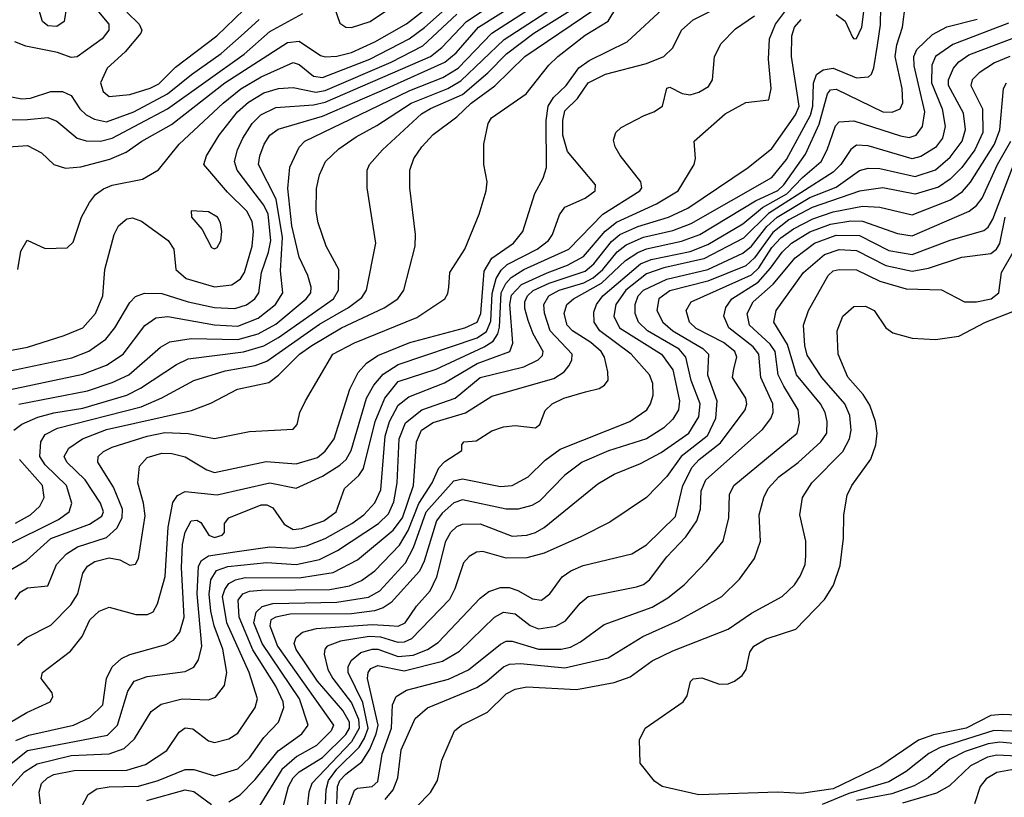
# Model space of a CAD drawing. Extents: x 997026 to 1115308, y 536381 to 619039.
# Tile 197 of 256: x 1030538 to 1033911, y 575558 to 578221. Entities that reach past the tile are written whole.
import ezdxf

# ---------------------------------------------------------------- set-up
doc = ezdxf.new("R2010")
doc.units = 0

msp = doc.modelspace()

# ---------------------------------------------------------------- linework, layer by layer
at = {"layer": '0CON20XD'}
for points in [[(1033305, 577967.2), (1033315, 577980.2), (1033335, 577982.7), (1033495, 577905.2), (1033526.3, 577903.7), (1033554.3, 577915.7), (1033563.6, 577936.4), (1033560.7, 577985), (1033536.7, 578095), (1033542.8, 578135), (1033562.4, 578195), (1033572.9, 578275), (1033605, 578299.8), (1033685, 578318.1), (1033727.8, 578307.8), (1033775, 578274.4), (1033797.5, 578275), (1033817.5, 578285), (1033826.6, 578305), (1033827.3, 578345), (1033837.1, 578365), (1033942.5, 578445)], [(1030401.5, 577778.5), (1030565, 577789.7), (1030613.3, 577765), (1030655, 577724.5), (1030695, 577712.5), (1030747.4, 577717.4), (1030847.4, 577742.6), (1030903.2, 577766.8), (1030957.1, 577805), (1031058.5, 577861.5), (1031240.4, 578005), (1031455, 578142.1), (1031495, 578147.6), (1031568.3, 578098.3), (1031585, 578093.5), (1031625, 578095.6), (1031675, 578108.9), (1031755, 578144.6), (1031863.7, 578206.3), (1032125, 578410.7)], [(1030455, 577007.5), (1030716.7, 577063.3), (1030774.6, 577085.4), (1030833.4, 577126.6), (1030864.3, 577165), (1030915, 577252.3), (1030935, 577272.3), (1030965.9, 577284.1), (1031025, 577283.3), (1031115.2, 577254.8), (1031205, 577234.8), (1031275, 577232.1), (1031315, 577244.8), (1031343.2, 577265), (1031357.4, 577285), (1031366.9, 577355), (1031390.9, 577425), (1031398.1, 577465), (1031389.8, 577555), (1031375, 577586.1), (1031344.2, 577624.2), (1031282.6, 577705), (1031274.3, 577735), (1031283.9, 577775), (1031302.3, 577815), (1031334.4, 577865), (1031363.7, 577895), (1031415, 577919.7), (1031545, 577929.2), (1031585, 577938.3), (1031945.1, 578094.9), (1031983.8, 578125), (1032068.4, 578215), (1032202.9, 578305)], [(1030295, 576323.5), (1030670.9, 576509.1), (1030707.2, 576535), (1030716.7, 576565), (1030698.8, 576625), (1030625, 576696), (1030606.9, 576725), (1030610.2, 576775), (1030625, 576800.5), (1030667.8, 576822.2), (1030953.8, 576895), (1031024.6, 576925.4), (1031134.8, 576985.2), (1031241.5, 577018.5), (1031345, 577036.9), (1031385, 577051.2), (1031565, 577178.6), (1031664.3, 577235), (1031710.6, 577269.4), (1031726.3, 577295), (1031758.2, 577455), (1031728.5, 577645), (1031728.8, 577705), (1031736.2, 577725), (1031781.3, 577775), (1031915, 577898.3), (1031945, 577917.1), (1032055, 577964.6), (1032141.6, 578038.4), (1032205.7, 578104.3), (1032299, 578175), (1032457.2, 578272.8)], [(1030425, 575767.4), (1030562.3, 575847.7), (1030642.5, 575885), (1030651.7, 575901.7), (1030650, 575915), (1030611.2, 575965), (1030616, 575985), (1030711.9, 576058.1), (1030752, 576108), (1030778.2, 576165), (1030810, 576195), (1030845, 576209), (1030936.4, 576183.6), (1030976.3, 576183.7), (1030995, 576192.9), (1031010.1, 576219.9), (1031036.5, 576313.5), (1031047.3, 576482.7), (1031062.9, 576567.1), (1031079.1, 576590.9), (1031104.8, 576605.2), (1031215, 576593.1), (1031395, 576634.4), (1031485, 576616.2), (1031575, 576657.3), (1031635, 576694.8), (1031656.8, 576715), (1031673.4, 576745), (1031726.5, 576925), (1031751.2, 576968.8), (1031782.7, 577007.3), (1031835, 577040.3), (1032105, 577131), (1032137.2, 577152.8), (1032151.8, 577188.2), (1032156.7, 577283.3), (1032170.5, 577335), (1032187, 577363), (1032207.9, 577382.1), (1032311.1, 577435), (1032349.7, 577465), (1032363.7, 577485), (1032387, 577553), (1032405, 577579.1), (1032475, 577609.2), (1032509.5, 577635), (1032510, 577655), (1032415, 577769.4), (1032399.1, 577825), (1032398.4, 577875), (1032405, 577908.2), (1032448.7, 577951.3), (1032485, 578004.7), (1032545, 578034.1), (1032685, 578070.7), (1032745, 578094.7), (1032775, 578124.4), (1032804.6, 578185), (1032845, 578220), (1032945, 578270.5)], [(1030485, 576950.3), (1030755, 577007.2), (1030835, 577038.1), (1030892.1, 577075), (1030966.4, 577173.6), (1031005, 577199.4), (1031046, 577204), (1031205, 577175.7), (1031285, 577171.7), (1031355, 577198.5), (1031414.8, 577245), (1031439.4, 577285), (1031431.2, 577361.2), (1031438.1, 577475), (1031416.4, 577606.4), (1031356.1, 577725), (1031360.2, 577755), (1031376.1, 577795), (1031395.3, 577825), (1031423.8, 577846.2), (1031575, 577890.2), (1031796.5, 577986.5), (1031994.4, 578075), (1032032.7, 578107.3), (1032109.3, 578195), (1032253.4, 578285)], [(1030518, 576815), (1030545, 576835.2), (1030600, 576860), (1030655.6, 576874.4), (1030755, 576890.5), (1030905.1, 576934.9), (1030951.6, 576958.4), (1031075, 577040.4), (1031115, 577059.3), (1031305, 577083.4), (1031375, 577104.1), (1031425, 577132.1), (1031613.5, 577265), (1031630.6, 577295), (1031631.2, 577365), (1031588.4, 577445), (1031560.4, 577525), (1031554, 577565), (1031555, 577642.5), (1031565, 577690), (1031585.4, 577735), (1031631, 577779), (1031690.8, 577819.2), (1031761.9, 577858.1), (1031879.3, 577935), (1032005.1, 577984.9), (1032049.2, 578010.8), (1032197.3, 578152.7), (1032402.3, 578285)], [(1030531.4, 577365), (1030542.4, 577427.6), (1030563.9, 577466.1), (1030625, 577436.7), (1030700.7, 577439.3), (1030721.2, 577458.8), (1030750.4, 577545), (1030776.8, 577595), (1030798.2, 577621.8), (1030825, 577641.6), (1030855, 577653.6), (1030959.2, 577675), (1031013.2, 577706.7), (1031084.7, 577795), (1031234.7, 577935.3), (1031295.7, 577984.3), (1031365, 578024.9), (1031475, 578074.3), (1031495, 578067), (1031545, 578027), (1031575, 578023.1), (1031737.7, 578085), (1031872.3, 578155), (1031925, 578193.7), (1032025, 578282.6)], [(1030535.6, 576904.4), (1030770.1, 576949.9), (1030855, 576978.3), (1030911.6, 577005), (1031020.9, 577099.1), (1031052.3, 577117.7), (1031125, 577128.6), (1031285, 577125.5), (1031355.4, 577144.6), (1031415, 577177.7), (1031519.8, 577265), (1031535.3, 577285), (1031536.6, 577305), (1031524.7, 577345), (1031495, 577407.1), (1031470.2, 577515), (1031457.2, 577642.8), (1031463.8, 577716.2), (1031495.7, 577784.3), (1031515.4, 577805), (1031735, 577911.4), (1031875, 577977.8), (1031987.2, 578022.8), (1032040.2, 578055), (1032155, 578174.9), (1032328.1, 578285)], [(1030698.5, 578265), (1030691.1, 578215), (1030665, 578197.1), (1030635, 578199.2), (1030616.5, 578215), (1030598.5, 578275)], [(1031605, 578295.8), (1031635, 578209.2), (1031655, 578195.5), (1031675, 578194.1), (1031738.6, 578215), (1031805, 578259.4)], [(1032129.1, 577359.1), (1032155.9, 577404.1), (1032230, 577455), (1032261.4, 577495), (1032303.1, 577625), (1032331.6, 577678.4), (1032342.9, 577715), (1032341.2, 577875), (1032348, 577925), (1032366.1, 577953.9), (1032410.5, 577995), (1032453.6, 578056.4), (1032488.5, 578081.5), (1032619.2, 578145), (1032755, 578270)], [(1033335, 578238.3), (1033366.1, 578216.1), (1033391.2, 578161.2), (1033395, 578155.7), (1033405, 578156.9), (1033423.2, 578195), (1033434.5, 578285)], [(1030396, 575584), (1030565, 575717.9), (1030839.3, 575770.7), (1030873, 575805), (1030908.4, 575921.6), (1030930.4, 575955), (1030975, 575971.6), (1031105, 575988.2), (1031135, 576003.1), (1031151, 576029), (1031161.6, 576075), (1031146.1, 576255), (1031150.7, 576349.3), (1031161.4, 576368.6), (1031184.9, 576385.1), (1031275, 576398.1), (1031395, 576416), (1031475, 576410.4), (1031521, 576419), (1031585, 576444.2), (1031675.7, 576495), (1031716.7, 576525), (1031755, 576566.6), (1031775, 576610.5), (1031790.6, 576795), (1031805.1, 576845), (1031835, 576901), (1031870.6, 576929.4), (1031993, 576977), (1032105, 577043.6), (1032217.3, 577085), (1032227.3, 577112.7), (1032216.6, 577245), (1032222.7, 577277.3), (1032256.6, 577313.4), (1032345, 577354.1), (1032415, 577379.8), (1032469.9, 577410.1), (1032543.6, 577496.4), (1032582.5, 577527.5), (1032719.7, 577590.3), (1032793.2, 577635), (1032848.6, 577725), (1032852.9, 577745), (1032848, 577805), (1032955, 577898.9), (1033025, 577936.9), (1033103.9, 577946.1), (1033112.2, 577985), (1033103.2, 578085), (1033106.5, 578155), (1033127.2, 578205), (1033165, 578255.7)], [(1030471.7, 577878.3), (1030565, 577878.4), (1030635, 577886.2), (1030665, 577873.1), (1030735.2, 577815.2), (1030765.9, 577805.9), (1030814.8, 577804.8), (1030855, 577815.2), (1031044.1, 577915.9), (1031306.9, 578103.1), (1031395, 578180.4), (1031507.8, 578242.2)], [(1030485, 577084.3), (1030565, 577099.8), (1030691, 577139), (1030755, 577165.3), (1030797.3, 577215), (1030823.3, 577275), (1030829.5, 577365), (1030861.8, 577485), (1030876.5, 577515), (1030905, 577538.5), (1030925, 577541.8), (1030955, 577530.4), (1031047.3, 577465), (1031065.9, 577435), (1031073.4, 577365), (1031107.9, 577335), (1031205, 577305.6), (1031265, 577312.4), (1031295, 577332.8), (1031308.3, 577355), (1031334, 577445), (1031339.6, 577495), (1031335, 577529.4), (1031315.7, 577565), (1031249.6, 577629.6), (1031168.5, 577725), (1031178.4, 577755), (1031221.1, 577825), (1031284.8, 577905), (1031322, 577938), (1031375, 577969.8), (1031425, 577984.8), (1031475, 577988.4), (1031552.5, 577972.5), (1031585, 577977.8), (1031810.2, 578075), (1031918.6, 578131.4), (1032035, 578239.9)], [(1030808.1, 578248.1), (1030843.1, 578205), (1030844.1, 578185), (1030820.8, 578155), (1030735, 578093.5), (1030715, 578091.8), (1030668.1, 578108.1), (1030559.6, 578129.6), (1030521.1, 578145)], [(1030522.7, 576235), (1030539.5, 576260.5), (1030565, 576275.3), (1030635, 576281.4), (1030664.8, 576355), (1030698.1, 576391.9), (1030736.4, 576415), (1030835, 576447.5), (1030871, 576479), (1030889.7, 576515), (1030890.3, 576545), (1030860, 576620), (1030805.8, 576705), (1030807.1, 576725), (1030825, 576741.9), (1030855, 576756.7), (1030975, 576794.5), (1031035, 576807), (1031115, 576803.7), (1031205, 576786.9), (1031325, 576810.9), (1031475, 576818), (1031489.2, 576835), (1031498, 576875), (1031517.1, 576915), (1031610.8, 577075), (1031685, 577114), (1031898.6, 577201.4), (1031994.2, 577265), (1032005, 577283.3), (1032008.1, 577305), (1032011.5, 577355), (1032062.5, 577435), (1032112.5, 577555), (1032136, 577635), (1032140, 577665), (1032128, 577725), (1032128, 577795), (1032142.5, 577865), (1032154, 577885), (1032273.2, 577966.8), (1032350.7, 578065), (1032381.6, 578095), (1032475, 578167.4), (1032553.9, 578216.1), (1032583.3, 578265)], [(1030525, 575752), (1030569.6, 575770.4), (1030722.2, 575805), (1030778.9, 575831.1), (1030822.5, 575875), (1030835.3, 575965), (1030855.5, 576004.5), (1030886.8, 576033.2), (1030915, 576046.6), (1031039.2, 576080.8), (1031065, 576096.1), (1031086.5, 576123.5), (1031101.2, 576175), (1031092.8, 576345), (1031096, 576424), (1031105, 576465.6), (1031125, 576504.3), (1031145, 576506.7), (1031159.1, 576499.1), (1031185.8, 576455), (1031205, 576447.3), (1031232, 576455), (1031240, 576465), (1031240, 576495), (1031254, 576515), (1031365, 576559.8), (1031385, 576559.1), (1031405, 576549.2), (1031443.6, 576493.6), (1031475, 576475.2), (1031505, 576478.1), (1031580.3, 576505), (1031622, 576535), (1031651.3, 576615), (1031700, 576660), (1031716.3, 576683.7), (1031755.4, 576845), (1031789.1, 576925), (1031835, 576982), (1031965, 577024.5), (1032129.7, 577100.3), (1032159.6, 577120.4), (1032175.6, 577144.4), (1032182.2, 577167.8), (1032187.5, 577285), (1032202.9, 577317.1), (1032221.9, 577338.1), (1032265, 577364.9), (1032418.9, 577435), (1032535.1, 577554.9), (1032662.7, 577635), (1032668.9, 577645), (1032666.1, 577665), (1032595.3, 577755.3), (1032577.7, 577785), (1032572.2, 577807.8), (1032580.5, 577835), (1032598.2, 577851.7), (1032677.5, 577892.5), (1032710.8, 577905), (1032740, 577925), (1032755, 577985.8), (1032765, 577989.2), (1032807.9, 577967.9), (1032835, 577963.8), (1032865, 577972.2), (1032897.5, 577992.5), (1032911.5, 578015), (1032918.5, 578095), (1032941.3, 578138.7), (1032990.5, 578189.5), (1033055, 578234)], [(1030753.1, 576785), (1030835, 576817.7), (1031127.1, 576882.9), (1031192.9, 576907.1), (1031284.8, 576955.2), (1031391.4, 576978.6), (1031425, 577002.9), (1031497.1, 577075), (1031538.9, 577105), (1031640.6, 577165), (1031786.2, 577233.8), (1031833.1, 577265), (1031854.1, 577295), (1031892.4, 577445), (1031893.8, 577485), (1031874.2, 577645), (1031874.2, 577705), (1031888.1, 577745), (1031915.3, 577785), (1031955, 577827.3), (1032035, 577888.4), (1032084.5, 577935), (1032166.1, 577993.9), (1032268.7, 578095), (1032505.3, 578254.7)], [(1030905, 578246.4), (1030947.9, 578205), (1030956.4, 578185), (1030953.6, 578175), (1030899.5, 578110.5), (1030837.3, 578055), (1030814.8, 578004.8), (1030824.2, 577975), (1030845, 577958)], [(1030845, 577958), (1030915, 577964.8), (1030985, 577985.8), (1031015, 578000.9), (1031071.8, 578058.2), (1031214, 578166), (1031305.8, 578254.2)], [(1032335.4, 577215.4), (1032333.8, 577245), (1032350.4, 577275), (1032385.7, 577295), (1032470.1, 577320.1), (1032502.9, 577337.1), (1032535.6, 577365), (1032585, 577426), (1032615, 577449.6), (1032675, 577475.5), (1032775, 577498.7), (1032837.7, 577522.3), (1033115, 577680.4), (1033165, 577742.4), (1033246.5, 577893.5), (1033254.9, 577925), (1033256.8, 578003.2), (1033267.5, 578032.5), (1033290.4, 578049.6), (1033325, 578054.2), (1033405, 578021.4), (1033445.4, 578024.6), (1033456, 578034), (1033464.3, 578055.7), (1033476.2, 578133.8), (1033486.6, 578203.4), (1033488, 578265)], [(1030365, 577984.1), (1030545, 577950.2), (1030575, 577952.3), (1030645, 577974.8), (1030685.3, 577975.3), (1030715, 577961.5), (1030744.1, 577915), (1030765.4, 577895), (1030795, 577879.6), (1030835, 577871.3), (1030928.8, 577905), (1031045, 577966.3), (1031126.5, 578033.5), (1031228.4, 578105), (1031306.7, 578175), (1031358.2, 578221.8)], [(1031192.8, 576302.8), (1031212.5, 576335), (1031251.5, 576348.5), (1031385, 576362.1), (1031485, 576355.4), (1031565, 576372.1), (1031627.3, 576402.7), (1031766.8, 576495), (1031801, 576529), (1031819.9, 576570.1), (1031831.4, 576635), (1031837.8, 576785), (1031859.7, 576840.3), (1031915.1, 576884.9), (1032029.7, 576925), (1032115, 576995.5), (1032265, 577032.3), (1032314.6, 577055.4), (1032328.9, 577071.1), (1032331.6, 577085), (1032296.5, 577145), (1032279.8, 577190.2), (1032268.6, 577231.4), (1032268.6, 577255), (1032277.2, 577275), (1032297.2, 577292.8), (1032351.3, 577318.7), (1032475, 577360), (1032504.9, 577385), (1032565, 577461.2), (1032594.4, 577485), (1032655, 577512.2), (1032761.1, 577545), (1032826.6, 577575), (1033033.2, 577715), (1033115, 577779.7), (1033196.1, 577895), (1033208.4, 577925), (1033182.3, 578095), (1033183.5, 578165), (1033192.2, 578195), (1033215, 578221.5)], [(1031255, 575541.8), (1031293.9, 575566.1), (1031345, 575618.3), (1031423, 575717), (1031505, 575775.6), (1031526.6, 575805), (1031496.2, 575895), (1031368.2, 576085), (1031340.5, 576155), (1031348.3, 576191.7), (1031369.2, 576210.8), (1031405, 576221.9), (1031624.5, 576225.5), (1031732.8, 576242.8), (1031772, 576265), (1031859.4, 576360.6), (1031887.3, 576412.7), (1031930.9, 576535), (1032025, 576641.1), (1032055, 576648.5), (1032185, 576622.6), (1032225, 576625.3), (1032280, 576655), (1032337.9, 576712.1), (1032389.8, 576750.2), (1032628.5, 576845), (1032685.9, 576885), (1032699.4, 576905), (1032708.1, 576935), (1032706.4, 576975), (1032695.3, 577005), (1032632.9, 577075), (1032525.2, 577155), (1032506.3, 577185), (1032505, 577219.2), (1032514.1, 577245), (1032535.2, 577275), (1032665, 577384.2), (1032700.9, 577399.1), (1032835, 577427.4), (1032895, 577450.8), (1033015, 577521.8), (1033082.6, 577577.4), (1033166, 577624), (1033219.4, 577680.6), (1033284, 577735), (1033304.1, 577775), (1033332.3, 577857.7), (1033345, 577870.5), (1033395.7, 577874.3), (1033555, 577822.6), (1033585, 577817.4), (1033609.3, 577825), (1033630.4, 577855), (1033638.8, 577905), (1033602.4, 578062.4), (1033601.4, 578095), (1033610.8, 578119.2), (1033665, 578170.5), (1033713.6, 578196.4), (1033817.9, 578222.1)], [(1033925, 578209), (1033734.1, 578135.9), (1033675.6, 578095), (1033663, 578065), (1033661.5, 578005), (1033698, 577915), (1033707.7, 577855), (1033699.4, 577815), (1033675, 577783.1), (1033625, 577752.3), (1033595, 577744.5), (1033445, 577789.3), (1033405, 577791), (1033385, 577775.9), (1033350.9, 577725), (1033325, 577698.9), (1033102.8, 577557.2), (1033017.4, 577472.6)], [(1031422, 575455), (1031459.3, 575595), (1031474.8, 575625), (1031495.5, 575644.5), (1031575, 575693.9), (1031655, 575773.3), (1031668, 575795), (1031667.5, 575815), (1031645, 575855.2), (1031558.2, 575955), (1031485, 576064.1), (1031478.4, 576085), (1031484.8, 576105), (1031506.7, 576123.3), (1031554.3, 576135.7), (1031745, 576149.5), (1031804.2, 576145.8), (1031835, 576144), (1031858.4, 576155), (1031897.3, 576212.7), (1031944.6, 576265.4), (1031967.4, 576312.6), (1031998.2, 576435), (1032014.7, 576465.3), (1032035, 576485.2), (1032055, 576492.6), (1032115, 576494), (1032225, 576452.5), (1032274.8, 576455.2), (1032305, 576464.8), (1032335, 576482.1), (1032518.3, 576631.7), (1032575, 576664.7), (1032665, 576701.1), (1032735, 576738.9), (1032830, 576805), (1032865, 576861.2), (1032869.1, 576905), (1032838.1, 576985), (1032820.5, 577065), (1032797.3, 577092.7), (1032688.3, 577155), (1032657.9, 577185), (1032645.9, 577215), (1032646.1, 577245), (1032657.1, 577275), (1032675, 577294.2), (1032755, 577332.3), (1032895, 577365.7), (1033015, 577421), (1033045, 577445.1), (1033097.1, 577512.9), (1033132.9, 577545), (1033245, 577611.9), (1033335, 577647.6), (1033415, 577704.8), (1033445, 577712.2), (1033485, 577711.5), (1033605, 577683.4), (1033675, 577706.2), (1033725, 577750), (1033766.6, 577805), (1033778.2, 577845), (1033771.1, 577901.1), (1033720.2, 577995), (1033719.3, 578015), (1033736.6, 578055), (1033755, 578077), (1033789.4, 578100.6), (1034022.1, 578187.9)], [(1033929.5, 578095), (1033877.1, 578072.9), (1033825, 578038.8), (1033800.8, 578015), (1033796.7, 577995), (1033835.9, 577915), (1033836.9, 577835), (1033809.6, 577775), (1033765, 577714.8), (1033725.7, 577674.3), (1033685, 577647), (1033605, 577623.5), (1033495, 577644.8), (1033415, 577633.5), (1033252.8, 577577.2), (1033173, 577535), (1033117.7, 577492.3), (1033055, 577405.7), (1033025, 577377.8), (1032895, 577325.3), (1032765, 577292.1), (1032728, 577265), (1032721, 577225), (1032741, 577185), (1032775.6, 577155), (1032877.7, 577095), (1032897.7, 577075), (1032893.8, 577005), (1032926.1, 576915), (1032921.9, 576855), (1032892.9, 576795), (1032804.1, 576725), (1032755, 576656.6), (1032685, 576584.5), (1032559.5, 576500.5), (1032460.3, 576450.3), (1032335, 576394), (1032275, 576377.9), (1032205, 576376.4), (1032125, 576400), (1032102.5, 576397.5), (1032077.6, 576382.4), (1032058.8, 576361.2), (1032028.6, 576271.3), (1032010, 576235), (1031879.9, 576100.1), (1031855, 576089.3), (1031835, 576088.4), (1031775, 576106.6), (1031735, 576109), (1031637.2, 576092.8), (1031591.5, 576075), (1031583.4, 576065), (1031581.6, 576048.4), (1031594.2, 575995), (1031610.3, 575965), (1031675, 575881.7), (1031698.6, 575825), (1031701.5, 575795), (1031675, 575747.3), (1031538.8, 575605), (1031529.1, 575575), (1031522.9, 575525)], [(1032984.6, 577024.6), (1032994.8, 577065), (1032987.4, 577085), (1032949.3, 577115), (1032855, 577163.4), (1032832.7, 577185), (1032820.6, 577225), (1032838.5, 577255), (1033045, 577346.6), (1033069.5, 577370.5), (1033115, 577440.1), (1033145, 577473.3), (1033189.1, 577505), (1033255, 577539.1), (1033325, 577562.5), (1033425, 577582.2), (1033485, 577578.8), (1033595, 577552.3), (1033726.2, 577603.8), (1033767.4, 577632.6), (1033795, 577664.2), (1033877.3, 577795), (1033895, 577843.3), (1033907.5, 577985), (1033918.7, 578005)], [(1030740.2, 575505), (1030772.6, 575567.4), (1030802.8, 575587.2), (1030845, 575593.8), (1030945, 575595.4), (1031012.7, 575615), (1031105, 575653.1), (1031135, 575652.9), (1031205, 575631.1), (1031285, 575655.7), (1031325, 575692.7), (1031375, 575763.1), (1031425.2, 575814.8), (1031442.6, 575865), (1031440.8, 575885), (1031415, 575938.4), (1031336.8, 576063.2), (1031290, 576175), (1031287.1, 576232.9), (1031302.4, 576255), (1031325, 576263.6), (1031365, 576266.7), (1031600.6, 576269.4), (1031667.8, 576282.2), (1031709.4, 576300.6), (1031755, 576332.9), (1031839.2, 576420.8), (1031868.5, 576471.5), (1031905.6, 576564.4), (1031951.2, 576635), (1031973.6, 576686.4), (1031995, 576708.2), (1032052.5, 576745), (1032052.5, 576765), (1032060, 576775), (1032101.7, 576778.3), (1032155, 576812.2), (1032195, 576826.4), (1032235, 576830.5), (1032305, 576822.5), (1032320, 576835), (1032337.9, 576882.1), (1032362.5, 576905), (1032401.9, 576925), (1032476.4, 576946.4), (1032522.7, 576957.3), (1032541.4, 576968.6), (1032553.4, 576986.6), (1032552.9, 577015), (1032541, 577065), (1032529.6, 577085), (1032495, 577114.8), (1032431.6, 577155), (1032413.9, 577175), (1032403.1, 577215), (1032411.9, 577245), (1032435.3, 577265), (1032531.4, 577318.6), (1032613.8, 577396.2), (1032655, 577423.7), (1032685, 577436), (1032805, 577461.8), (1032867.5, 577485), (1033059.1, 577600.9), (1033135, 577635.5), (1033155.3, 577655), (1033229.9, 577760), (1033276.6, 577863.4), (1033305, 577967.2)], [(1031624, 575535), (1031626.9, 575595), (1031635.3, 575615), (1031655, 575637.4), (1031710.2, 575679.8), (1031737.3, 575722.7), (1031759.7, 575775), (1031765.7, 575805), (1031729.2, 575965), (1031731.5, 575985), (1031741, 575999), (1031765, 576008.7), (1031855, 575990.5), (1031986.5, 576023.5), (1032045, 576058), (1032165, 576174.2), (1032195, 576191.3), (1032235, 576185.6), (1032286.5, 576146.5), (1032315, 576135.2), (1032375, 576144.4), (1032408.1, 576161.9), (1032457.8, 576222.2), (1032485, 576245.3), (1032651.5, 576278.5), (1032675, 576286.9), (1032695, 576302.9), (1032755, 576381.6), (1032820.4, 576449.6), (1032857.7, 576505), (1032870.4, 576545), (1032872.6, 576607.4), (1032888.1, 576645), (1033082.8, 576817.2), (1033111.4, 576855), (1033119, 576875), (1033117.7, 576905), (1033076.5, 576995), (1033070.2, 577075), (1033050.3, 577100.3), (1032967.7, 577165), (1032949.7, 577205), (1032957.1, 577235), (1032977.6, 577265), (1033068, 577322), (1033110.4, 577369.6), (1033150.3, 577425), (1033181.8, 577455), (1033245, 577494), (1033315, 577520.6), (1033385, 577531.7), (1033425, 577530.5), (1033545, 577488.5), (1033595, 577480.3), (1033790.8, 577565), (1033815.7, 577584.3), (1033835, 577609.6), (1033887.4, 577725), (1033933.6, 577805)], [(1031658.4, 575511.6), (1031685, 575582.2), (1031695, 575588.7), (1031745, 575595.3), (1031765, 575612.3), (1031780.3, 575705), (1031811.5, 575795), (1031815.5, 575874.5), (1031827.5, 575902.5), (1031863.3, 575925), (1032007.2, 575962.8), (1032075, 575994), (1032185, 576082.7), (1032205, 576092.7), (1032225, 576092.7), (1032315, 576064.9), (1032392.5, 576065), (1032425, 576072.4), (1032459.7, 576090.3), (1032539.9, 576150.1), (1032705, 576209.1), (1032758.6, 576241.3), (1032814.3, 576285.7), (1032891.2, 576365), (1032947.3, 576435), (1032966.8, 576515), (1032969.7, 576595), (1032984, 576625), (1033201.8, 576805), (1033209, 576841), (1033204.4, 576885), (1033155.9, 576965.9), (1033136.4, 577005), (1033125.9, 577085), (1033109.1, 577109), (1033037.7, 577175), (1033030, 577215), (1033050.2, 577255), (1033119, 577315), (1033195, 577404.8), (1033260.5, 577455), (1033335, 577482.4), (1033415, 577481.5), (1033515, 577430.6), (1033595, 577416.9), (1033725, 577465.2), (1033840.7, 577499.3), (1033855, 577510), (1033872, 577538), (1033947.2, 577735)], [(1031205, 577435.7), (1031215, 577440.8), (1031226.6, 577463.4), (1031231.1, 577495), (1031226.2, 577525), (1031215.4, 577545), (1031185, 577563.3), (1031125, 577566.2), (1031126.2, 577545), (1031162.8, 577502.8), (1031195, 577440.8), (1031205, 577435.7)], [(1031790.2, 575549.8), (1031817.2, 575582.8), (1031833.1, 575625), (1031845, 575720.6), (1031892.7, 575827.3), (1031935, 575864.2), (1032104, 575934), (1032137.9, 575955), (1032195, 576004.8), (1032216.3, 576013.7), (1032253.9, 576016.1), (1032405, 576001.2), (1032554.4, 576035), (1032672.1, 576107.9), (1032795, 576163.3), (1032943.5, 576245), (1033003.8, 576305), (1033055.5, 576375), (1033076.2, 576435), (1033071.2, 576525), (1033087.5, 576585), (1033102.4, 576615), (1033138.2, 576655), (1033205, 576704.8), (1033282.7, 576775), (1033302.4, 576805), (1033304.4, 576844.4), (1033297.4, 576875), (1033281.1, 576905), (1033199.5, 577005), (1033167.9, 577107.9), (1033121.9, 577185), (1033129.2, 577225), (1033223.2, 577355), (1033295, 577416.8), (1033345, 577433.9), (1033405, 577430.8), (1033505, 577379), (1033595, 577359.1), (1033650.6, 577369.4), (1033765, 577407.4), (1033865, 577420.6), (1033884.3, 577435), (1033895.5, 577454.5), (1033913.7, 577545)], [(1033017.4, 577472.6), (1032881.9, 577401.9), (1032745, 577370.6), (1032685, 577350.4), (1032614.9, 577295), (1032580.6, 577245), (1032573.8, 577205), (1032592.4, 577165), (1032737, 577075), (1032775, 577022.2), (1032798.1, 576915), (1032794.3, 576885), (1032775, 576852.4), (1032745, 576822.7), (1032685, 576785.6), (1032555, 576744.5), (1032464.6, 576705), (1032405, 576661.2), (1032318.6, 576571.4), (1032292.9, 576557.1), (1032245.6, 576544.4), (1032205, 576544.8), (1032055, 576576.7), (1032025, 576566.7), (1031985, 576531.2), (1031966.1, 576505), (1031923.8, 576366.2), (1031907.9, 576332.1), (1031811, 576225), (1031783.6, 576206.4), (1031753.2, 576196.8), (1031675, 576186.6), (1031465, 576185.1), (1031415, 576175.1), (1031399, 576165), (1031394.5, 576145), (1031421.6, 576075), (1031613.1, 575805), (1031605.2, 575785), (1031555, 575735.6), (1031487.4, 575697.4), (1031436.5, 575653.5), (1031357.4, 575525)], [(1032575, 575951), (1032629.8, 575970.2), (1032704.8, 576025.2), (1032775, 576059.5), (1032965, 576133.8), (1033045, 576188), (1033150, 576245), (1033192.5, 576285), (1033212.1, 576315), (1033228.5, 576355), (1033231.5, 576385), (1033230.4, 576435), (1033210, 576525), (1033219.2, 576585), (1033251.8, 576635), (1033357.9, 576742.1), (1033380.6, 576785), (1033386.4, 576815), (1033381.6, 576865), (1033364.8, 576905), (1033286.1, 576995), (1033235, 577072.1), (1033227.1, 577105), (1033223.2, 577175), (1033239.7, 577225), (1033307.2, 577345), (1033325, 577360.5), (1033345, 577364.8), (1033405, 577363.9), (1033484.9, 577324.9), (1033575, 577298.5), (1033695.6, 577295.6), (1033774.7, 577254.7), (1033815, 577254.8), (1033865.6, 577265), (1033891.8, 577285), (1033901.2, 577355), (1033941.6, 577425)], [(1030530.9, 576079.1), (1030561.5, 576105), (1030645, 576147.6), (1030713.2, 576216.8), (1030737.5, 576255), (1030754.1, 576325), (1030770.8, 576349.2), (1030795.6, 576365), (1030845, 576377.5), (1030880.7, 576370.8), (1030915, 576352.2), (1030935, 576356), (1030945.5, 576375), (1030968.2, 576521.8), (1030962.7, 576565), (1030942.8, 576635), (1030948.1, 576691.9), (1030975, 576721.8), (1031025, 576736.3), (1031058.8, 576735), (1031105, 576723.3), (1031178.8, 576678.8), (1031205, 576670), (1031382.7, 576707.3), (1031485, 576699.3), (1031558.8, 576721.2), (1031585, 576742.8), (1031615.2, 576785), (1031668.5, 576955), (1031698, 577012), (1031725.9, 577045), (1031765, 577070.4), (1031874.9, 577115.1), (1032063.5, 577165), (1032105, 577185.3), (1032117.9, 577215), (1032129.1, 577359.1)], [(1034105, 575832.5), (1033905, 575841.3), (1033865, 575838), (1033780.4, 575795), (1033667.9, 575772.1), (1033616.6, 575753.4), (1033487.5, 575665), (1033325, 575586.9), (1033215, 575571), (1033134.7, 575575.3), (1032863.9, 575566.1), (1032738.8, 575595), (1032713.1, 575613.1), (1032664, 575675), (1032660.8, 575755), (1032680.6, 575795), (1032811.1, 575885), (1032824.4, 575905), (1032835.6, 575954.4), (1032845, 575964), (1032875, 575966.7), (1032935.3, 575945.3), (1032965, 575946.4), (1032986.7, 575955), (1033012.7, 575975), (1033026.4, 575995), (1033039.5, 576055), (1033053.3, 576075), (1033095, 576100.3), (1033196.9, 576133.1), (1033295, 576235.4), (1033325.9, 576284.1), (1033348.6, 576351.4), (1033360.3, 576445), (1033361.6, 576525), (1033372.9, 576592.9), (1033388.5, 576625), (1033454, 576716), (1033470.5, 576765), (1033474.8, 576805), (1033469.3, 576845), (1033450.6, 576900.6), (1033427.1, 576937.1), (1033375, 576996.9), (1033341.4, 577075), (1033338.2, 577155), (1033358, 577205), (1033395, 577238.7), (1033435, 577239.6), (1033464.7, 577224.7), (1033504.6, 577165), (1033528.7, 577148.7), (1033595, 577130.2), (1033675.2, 577125.2), (1033755, 577137.1), (1033846.4, 577185), (1033960.4, 577229.6)], [(1030610, 575535), (1030604.7, 575575), (1030612.4, 575605), (1030632.9, 575625), (1030655, 575635.5), (1030725, 575649.9), (1030905, 575650.8), (1030969.5, 575670.5), (1031042.2, 575717.8), (1031085, 575781.4), (1031105, 575795.4), (1031131.7, 575791.7), (1031185, 575751.5), (1031205, 575745.5), (1031255, 575758.2), (1031285, 575777.9), (1031344.6, 575865), (1031352.8, 575895), (1031324.1, 575985), (1031248, 576155), (1031233.4, 576245), (1031240.3, 576269.7), (1031255, 576289.7), (1031277, 576303), (1031310.2, 576310.2), (1031495, 576308.9), (1031612.3, 576327.7), (1031695, 576371.2), (1031817.9, 576472.1), (1031849.8, 576515), (1031887.2, 576625), (1031897.9, 576775), (1031915, 576815.2), (1031955, 576841.3), (1032065.1, 576874.9), (1032155, 576931), (1032367.6, 576992.4), (1032403.6, 577015), (1032419.6, 577035), (1032430, 577055), (1032430.4, 577075), (1032355.8, 577155), (1032335.4, 577215.4)], [(1031585.7, 575535), (1031587.5, 575585), (1031596.5, 575615), (1031625, 575654), (1031700.5, 575729.5), (1031719.5, 575760.5), (1031731.3, 575795), (1031713, 575883), (1031663.2, 575985), (1031663.3, 576005), (1031673.6, 576026.4), (1031706.8, 576053.2), (1031745, 576065.4), (1031765, 576064.6), (1031835, 576039.5), (1031885.4, 576045), (1031935.5, 576064.5), (1031971.9, 576088.1), (1032115, 576240), (1032145, 576262.8), (1032185, 576276.5), (1032215, 576276.8), (1032245, 576266.5), (1032295, 576237.1), (1032325, 576232.8), (1032354.6, 576255), (1032396.9, 576313.1), (1032426.2, 576333.8), (1032468.6, 576351.4), (1032635, 576392), (1032685, 576422.2), (1032785, 576519.6), (1032810.2, 576625), (1032841.6, 576688.4), (1032865.7, 576715), (1032938.8, 576771.2), (1033023.4, 576885), (1033028.8, 576905), (1033025.3, 576925), (1032979.7, 576995), (1032984.6, 577024.6)], [(1030395, 576271.2), (1030561.4, 576368.6), (1030645, 576444.1), (1030776.9, 576493.1), (1030819.9, 576520.1), (1030825.2, 576535), (1030815, 576565.4), (1030762.5, 576645), (1030700.2, 576705), (1030690.2, 576725), (1030706.7, 576753.3), (1030753.1, 576785)], [(1030523.7, 576496.3), (1030574.7, 576525), (1030606.7, 576555), (1030621.8, 576585), (1030616, 576625), (1030538, 576715)], [(1030497.6, 575582.4), (1030555.2, 575645), (1030597.8, 575672.2), (1030715, 575701.1), (1030845, 575707), (1030895.5, 575724.5), (1030931.7, 575758.3), (1030988.5, 575851.5), (1031023.2, 575876.8), (1031094.8, 575895.2), (1031185, 575891.3), (1031209, 575901), (1031239.3, 575940.7), (1031248.1, 575985), (1031233.9, 576065), (1031204.5, 576144.5), (1031192.9, 576195), (1031186.8, 576253.2), (1031192.8, 576302.8)], [(1031897.5, 575525), (1031945.4, 575574.6), (1031969.2, 575615), (1031984, 575685), (1032027.5, 575785), (1032052, 575805), (1032140.7, 575849.3), (1032205, 575912.5), (1032235, 575927.8), (1032275, 575935.8), (1032445, 575927.5), (1032575, 575951)], [(1033965, 575783), (1033875, 575786.7), (1033691.3, 575728.7), (1033652.7, 575707.3), (1033574.2, 575645.8), (1033515, 575611.2), (1033378.7, 575571.3), (1033286.8, 575533.3)], [(1033965, 575739.2), (1033895, 575746.7), (1033855, 575740.9), (1033776.9, 575715), (1033723.1, 575686.9), (1033650, 575625), (1033602.6, 575597.4), (1033525, 575569.5), (1033405, 575547.2)], [(1034225, 575536.7), (1034165, 575618.1), (1034136.3, 575636.3), (1034098.8, 575648.8), (1033955, 575698.4), (1033885, 575702.1), (1033853.8, 575695), (1033795, 575665.6), (1033723, 575597), (1033678.1, 575571.9), (1033562.6, 575537.4)], [(1034168.1, 575505), (1034113.2, 575585), (1034082, 575605), (1033975, 575646.3), (1033935, 575651.4), (1033885, 575642.2), (1033849, 575621), (1033828.1, 575595), (1033808.8, 575535)], [(1030973.5, 575546.5), (1031105, 575582.9), (1031135, 575577.8), (1031195, 575533.5)]]:
    msp.add_lwpolyline(points, dxfattribs=at)

doc.saveas('drawing.dxf')
